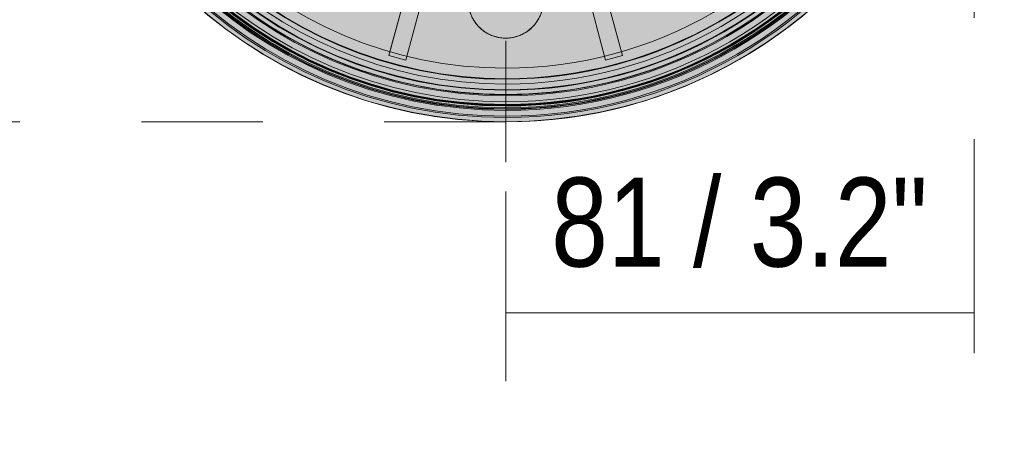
# Model space of a CAD drawing. Header units: millimetres. Extents: x -6809 to -5187, y -77 to 6798.
# Tile 6 of 7: x -5357 to -5187, y 6456 to 6528. Entities that reach past the tile are written whole.
import ezdxf

# ---------------------------------------------------------------- set-up
doc = ezdxf.new("R2010")
doc.units = ezdxf.units.MM
doc.linetypes.add('Dash', pattern=[42, 21, -21])
doc.layers.add('A-ANNO-DIMS', color=7, linetype='Dash', lineweight=9, true_color=0xd2d2d2)
for name, color, linetype, lineweight in [('A-ANNO-DIMS-7', 7, 'Continuous', 9), ('A-DETL-GENF', 7, 'Continuous', 9), ('E-LITE-EQPM', 7, 'Continuous', 20)]:
    doc.layers.add(name, color=color, linetype=linetype, lineweight=lineweight)
doc.styles.add('Arial Narrow', font='ARIALN.TTF', dxfattribs={"height": 15.4})
doc.dimstyles.new('FARO_-_2_2mm_Arial_Narrow_mm_Inch_Left', dxfattribs={"dimscale": 304.8, "dimtxt": 15.7608369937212, "dimasz": 0, "dimexe": 0.0688976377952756, "dimexo": 0.0625, "dimgap": 0.01148293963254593, "dimtad": 1, "dimdec": 0, "dimzin": 0, "dimdsep": 46, "dimtxsty": 'Arial Narrow', "dimblk1": 'NONE', "dimblk2": 'NONE', "dimsah": 1, "dimcen": 0.09, "dimadec": 0, "dimazin": 0, "dimtfac": 1, "dimtdec": 4, "dimtix": 1, "dimtmove": 0, "dimatfit": 3, "dimfxl": 0.02296587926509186, "dimfxlon": 1, "dimtvp": 1, "dimtolj": 1, "dimtzin": 0, "dimarcsym": 2})

# ---------------------------------------------------------------- blocks, each defined once
blk = doc.blocks.new('800_SCREEN_T - SCREEN 800-492112-Planta_PDF Fixing Hole')
at = {"layer": 'E-LITE-EQPM'}
for p, q in [((-16.0264155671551, -53.98639691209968), (-19.73776281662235, -67.81631810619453)), ((-19.73444931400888, -67.8039707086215), (-16.02278059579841, -53.97285159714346)), ((16.00836276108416, -53.97789459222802), (19.70952291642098, -67.81182946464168)), ((19.71282703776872, -67.82417937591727), (16.01198744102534, -53.9914426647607)), ((-16.8402806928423, -68.59387584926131), (-13.12893344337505, -54.76395465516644)), ((-13.12529847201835, -54.75040934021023), (-16.83696719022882, -68.58152845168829)), ((16.81145091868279, -68.5871857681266), (13.11029076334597, -54.75325089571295)), ((13.11391544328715, -54.76679896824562), (16.81475504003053, -68.5995356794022)), ((-20.19556072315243, -69.52225089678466), (-19.73444931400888, -67.80397070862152)), ((-19.73776281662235, -67.81631810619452), (-20.19556072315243, -69.52225089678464)), ((19.70952291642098, -67.81182946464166), (20.1693288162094, -69.53045946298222)), ((20.1693288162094, -69.53045946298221), (19.71282703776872, -67.82417937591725)), ((-20.19556072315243, -69.52225089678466), (-17.29807859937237, -70.29980863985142)), ((-20.19556072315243, -69.52225089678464), (-20.19556072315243, -69.52225089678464)), ((-16.83696719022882, -68.58152845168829), (-17.29807859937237, -70.29980863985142)), ((-17.29807859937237, -70.2998086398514), (-16.84028069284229, -68.5938758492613)), ((17.27125681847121, -70.30581576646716), (16.81145091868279, -68.5871857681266)), ((16.81475504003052, -68.59953567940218), (17.27125681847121, -70.30581576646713)), ((17.27125681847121, -70.30581576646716), (20.1693288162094, -69.53045946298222)), ((20.1693288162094, -69.53045946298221), (20.16932881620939, -69.53045946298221)), ((-17.29807859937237, -70.2998086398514), (-17.29807859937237, -70.2998086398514)), ((17.27125681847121, -70.30581576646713), (17.27125681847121, -70.30581576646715))]:
    blk.add_line(p, q, dxfattribs=at)
for centre, radius, start, end in [((-6.873668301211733e-15, -5.752731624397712e-13), 81.00000000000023, 90.00000000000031, 269.9999999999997), ((-6.873668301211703e-15, -5.752731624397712e-13), 80.24437846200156, 90.00000000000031, 269.9999999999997), ((-6.873668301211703e-15, -5.752731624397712e-13), 81.00000000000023, 269.9999999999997, 89.99999999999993), ((-6.873668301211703e-15, -5.752731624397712e-13), 80.24437846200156, 269.9999999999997, 89.99999999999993), ((-6.873668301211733e-15, -5.752731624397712e-13), 79.99839873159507, 89.99999999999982, 269.9999999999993), ((-2.114974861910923e-15, 0), 79.998398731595, 89.99999999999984, 269.9999999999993), ((-2.114974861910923e-15, 0), 79.99839873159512, 90.00000000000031, 269.9999999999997), ((-6.873668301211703e-15, -5.752731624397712e-13), 78.99888798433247, 90.00000000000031, 269.9999999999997), ((-6.873668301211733e-15, -5.752731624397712e-13), 78.81465005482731, 90.00000000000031, 269.9999999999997), ((-6.873668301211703e-15, -5.752731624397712e-13), 78.7479469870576, 90.00000000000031, 269.9999999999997), ((-6.873668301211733e-15, -5.752731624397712e-13), 78.56072122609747, 90.00000000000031, 269.9999999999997), ((-6.873668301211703e-15, -5.752731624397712e-13), 79.99839873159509, 269.9999999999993, 89.99999999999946), ((-2.114974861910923e-15, 0), 79.998398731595, 269.9999999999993, 89.99999999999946), ((-2.114974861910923e-15, 0), 79.99839873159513, 269.9999999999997, 89.99999999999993), ((-6.873668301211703e-15, -5.752731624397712e-13), 78.99888798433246, 269.9999999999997, 89.99999999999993), ((-6.873668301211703e-15, -5.752731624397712e-13), 78.81465005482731, 269.9999999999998, 89.99999999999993), ((-6.873668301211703e-15, -5.752731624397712e-13), 78.74794698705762, 269.9999999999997, 89.99999999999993), ((-6.873668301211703e-15, -5.752731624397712e-13), 78.56072122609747, 269.9999999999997, 89.99999999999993), ((-6.873668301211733e-15, -5.752731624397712e-13), 78.24330195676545, 90.00000000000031, 269.9999999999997), ((-6.873668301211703e-15, -5.752731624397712e-13), 78.12861307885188, 90.00000000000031, 269.9999999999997), ((-6.873668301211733e-15, -5.752731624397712e-13), 78.0957985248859, 90.00000000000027, 269.9999999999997), ((-6.873668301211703e-15, -5.752731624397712e-13), 78.04678911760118, 90.00000000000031, 269.9999999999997), ((-2.114974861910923e-15, 0), 77.99839873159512, 90.00000000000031, 269.9999999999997), ((-2.114974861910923e-15, 0), 77.99839873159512, 90.00000000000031, 269.9999999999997), ((-6.87366830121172e-15, -5.752731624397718e-13), 77.51359185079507, 89.99999999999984, 269.9999999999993), ((-6.87366830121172e-15, -5.752731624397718e-13), 77.5135918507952, 90.00000000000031, 269.9999999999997), ((-6.873668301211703e-15, -5.752731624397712e-13), 78.24330195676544, 269.9999999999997, 89.99999999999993), ((-6.873668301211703e-15, -5.752731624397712e-13), 78.12861307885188, 269.9999999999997, 89.99999999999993), ((-6.873668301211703e-15, -5.752731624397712e-13), 78.09579852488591, 269.9999999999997, 89.99999999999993), ((-6.873668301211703e-15, -5.752731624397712e-13), 78.04678911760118, 269.9999999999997, 89.99999999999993), ((-2.114974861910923e-15, 0), 77.99839873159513, 269.9999999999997, 89.99999999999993), ((-2.114974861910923e-15, 0), 77.99839873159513, 269.9999999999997, 89.99999999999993), ((-6.87366830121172e-15, -5.752731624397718e-13), 77.51359185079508, 269.9999999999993, 89.99999999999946), ((-6.87366830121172e-15, -5.752731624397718e-13), 77.5135918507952, 269.9999999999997, 89.99999999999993), ((-6.87366830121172e-15, -5.752731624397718e-13), 76.47233054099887, 90.00000000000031, 269.9999999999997), ((-6.87366830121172e-15, -5.752731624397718e-13), 76.47233054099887, 90.00000000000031, 269.9999999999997), ((-6.87366830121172e-15, -5.752731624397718e-13), 75.5135918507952, 90.00000000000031, 269.9999999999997), ((-6.87366830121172e-15, -5.752731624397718e-13), 75.5135918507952, 90.00000000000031, 269.9999999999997), ((-6.873668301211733e-15, -5.752731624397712e-13), 75.42487205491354, 90.00000000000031, 269.9999999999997), ((-6.87366830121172e-15, -5.752731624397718e-13), 76.47233054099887, 269.9999999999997, 89.99999999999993), ((-6.87366830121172e-15, -5.752731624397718e-13), 76.47233054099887, 269.9999999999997, 89.99999999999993), ((-6.87366830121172e-15, -5.752731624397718e-13), 75.5135918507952, 269.9999999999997, 89.99999999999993), ((-6.87366830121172e-15, -5.752731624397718e-13), 75.5135918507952, 269.9999999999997, 89.99999999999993), ((-6.873668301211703e-15, -5.752731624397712e-13), 75.42487205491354, 269.9999999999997, 89.99999999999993), ((-6.873668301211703e-15, -5.752731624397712e-13), 74.4558491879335, 90.00000000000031, 269.9999999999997), ((-6.873668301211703e-15, -5.752731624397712e-13), 73.6149361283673, 90.00000000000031, 269.9999999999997), ((-6.873668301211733e-15, -5.752731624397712e-13), 73.5183031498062, 90.00000000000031, 269.9999999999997), ((-6.873668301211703e-15, -5.752731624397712e-13), 74.45584918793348, 269.9999999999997, 89.99999999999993), ((-6.873668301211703e-15, -5.752731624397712e-13), 73.6149361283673, 269.9999999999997, 89.99999999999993), ((-6.873668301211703e-15, -5.752731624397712e-13), 73.5183031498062, 269.9999999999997, 89.99999999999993), ((-6.873668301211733e-15, -5.752731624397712e-13), 71.70502714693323, 90.00000000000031, 269.9999999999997), ((-6.873668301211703e-15, -5.752731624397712e-13), 71.70502714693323, 269.9999999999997, 89.99999999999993), ((-3.987600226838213e-15, 0.02012800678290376), 76.28521814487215, 179.9999999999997, 359.9999999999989), ((-1.334585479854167e-13, -60.00922283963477), 6.500000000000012, 179.9999999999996, 359.9999999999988), ((-6.556484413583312e-16, 0.02012800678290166), 76.28521814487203, 235.619017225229, 304.3592299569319)]:
    blk.add_arc(centre, radius, start, end, dxfattribs=at)
for points, knots in [([(-6.500000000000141, -60.00922283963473), (-6.500000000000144, -60.40178244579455), (-6.428095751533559, -61.20084637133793), (-6.148903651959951, -62.18907317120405), (-5.843524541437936, -62.87017705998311), (-5.636400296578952, -63.25223623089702), (-5.462824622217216, -63.53702458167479), (-5.271330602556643, -63.81737459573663), (-5.06231816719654, -64.09128525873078), (-4.83414803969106, -64.35932938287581), (-4.584852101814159, -64.6215903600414), (-4.314585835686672, -64.8755464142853), (-4.024280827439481, -65.11843600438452), (-3.71235344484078, -65.34963654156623), (-3.377873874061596, -65.56752438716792), (-3.019700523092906, -65.77025016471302), (-2.639384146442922, -65.95435327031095), (-2.238848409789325, -66.11667712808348), (-1.820800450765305, -66.2542460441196), (-1.386874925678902, -66.36490412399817), (-0.7878117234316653, -66.47403851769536), (-0.3186279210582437, -66.50922283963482), (-1.887646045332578e-13, -66.50922283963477)], [0, 0, 0, 0, 0.1428571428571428, 0.2857142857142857, 0.3571428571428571, 0.3928571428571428, 0.4285714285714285, 0.4642857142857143, 0.5, 0.5357142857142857, 0.5714285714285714, 0.6071428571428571, 0.6428571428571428, 0.6785714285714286, 0.7142857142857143, 0.75, 0.7857142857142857, 0.8214285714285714, 0.8571428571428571, 0.8928571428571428, 0.9285714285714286, 1, 1, 1, 1]), ([(-1.887759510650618e-13, -66.50922283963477), (0.3186279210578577, -66.50922283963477), (0.7878117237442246, -66.47403852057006), (1.386874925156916, -66.36490411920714), (1.82080045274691, -66.25424606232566), (2.238848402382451, -66.11667706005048), (2.639384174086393, -65.95435352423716), (3.019700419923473, -65.77024921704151), (3.318178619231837, -65.60131480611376), (3.545113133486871, -65.4585756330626), (3.764341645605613, -65.31110590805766), (4.024280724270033, -65.11843505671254), (4.314585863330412, -64.87554666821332), (4.584852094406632, -64.6215902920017), (4.834148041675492, -64.35932940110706), (5.062318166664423, -64.09128525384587), (5.271330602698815, -63.81737459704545), (5.462824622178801, -63.53702458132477), (5.63640029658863, -63.25223623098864), (5.84352454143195, -62.87017705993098), (6.148903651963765, -62.1890731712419), (6.428095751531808, -61.20084637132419), (6.499999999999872, -60.40178244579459), (6.499999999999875, -60.00922283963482)], [0, 0, 0, 0, 0.07142857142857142, 0.1071428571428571, 0.1428571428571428, 0.1785714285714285, 0.2142857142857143, 0.25, 0.2857142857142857, 0.3035714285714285, 0.3214285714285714, 0.3571428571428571, 0.3928571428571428, 0.4285714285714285, 0.4642857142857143, 0.5, 0.5357142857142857, 0.5714285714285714, 0.6071428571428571, 0.6428571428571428, 0.7142857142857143, 0.8571428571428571, 1, 1, 1, 1])]:
    blk.add_open_spline(points, degree=3, knots=knots, dxfattribs=at)
blk = doc.blocks.new('DIMBLOCK11-Planta_PDF Fixing Hole')
at = {"layer": 'A-ANNO-DIMS-7', "color": 251, "true_color": 0x5b5b5b, "transparency": 16777216}
for p, q in [((-5272.857215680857, 6477.534835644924), (-5272.857215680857, 6498.677692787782)), ((-5191.857215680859, 6477.534835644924), (-5191.857215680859, 6498.677692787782)), ((-5272.857215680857, 6477.677692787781), (-5191.857215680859, 6477.677692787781)), ((-5272.857215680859, 6477.677692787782), (-5272.857215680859, 6470.677692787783)), ((-5191.857215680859, 6477.677692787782), (-5191.857215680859, 6470.677692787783))]:
    blk.add_line(p, q, dxfattribs=at)
at = {"layer": 'A-ANNO-DIMS-7', "color": 0, "transparency": 16777216, "insert": (-5265.004663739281, 6501.080789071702), "char_height": 15.4, "width": 78.35387534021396, "attachment_point": 1, "line_spacing_factor": 0.9746961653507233, "style": 'Arial Narrow'}
blk.add_mtext('81 / 3.2"', dxfattribs=at)
blk = doc.blocks.new('_None')

msp = doc.modelspace()

# ---------------------------------------------------------------- hatches: boundary and pattern name
at = {"layer": 'A-DETL-GENF', "true_color": 0xffffff}
h = msp.add_hatch(color=7, dxfattribs=at)
edge = h.paths.add_edge_path(flags=0)
edge.add_arc((-5272.857215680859, 6591.72858247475), 80.98576609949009, 1.590277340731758e-13, 180.0000000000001)
edge.add_arc((-5272.857215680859, 6591.72858247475), 80.98576609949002, 180.0000000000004, 360.0000000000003)
h = msp.add_hatch(color=7, dxfattribs=at)
edge = h.paths.add_edge_path(flags=0)
edge.add_arc((-5272.857215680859, 6591.72858247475), 25.00000000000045, 180, 359.9999999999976)
edge.add_arc((-5272.857215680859, 6591.72858247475), 25, 0, 180)
edge = h.paths.add_edge_path(flags=0)
edge.add_arc((-5215.51125765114, 6591.708454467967), 3.562337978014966, 0, 180)
edge.add_arc((-5215.51125765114, 6591.708454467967), 3.562337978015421, 180, 360)
edge = h.paths.add_edge_path(flags=0)
edge.add_arc((-5272.877343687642, 6534.382624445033), 3.562337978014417, 89.99999999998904, 270.0000000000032)
edge.add_arc((-5272.877343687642, 6534.382624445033), 3.562337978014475, 269.9999999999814, 449.9999999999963)
edge = h.paths.add_edge_path(flags=0)
edge.add_arc((-5330.203173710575, 6591.708454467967), 3.562337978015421, 0, 180)
edge.add_arc((-5330.203173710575, 6591.708454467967), 3.562337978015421, 180, 360)
edge = h.paths.add_edge_path(flags=0)
edge.add_arc((-5272.87734368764, 6649.074540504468), 3.562337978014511, 269.9999999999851, 450.0000000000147)
edge.add_arc((-5272.877343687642, 6649.074540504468), 3.562337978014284, 89.99999999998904, 269.999999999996)
edge = h.paths.add_edge_path(flags=0)
edge.add_line((-5330.408697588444, 6554.138140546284), (-5335.872086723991, 6548.674751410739))
edge.add_arc((-5272.897471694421, 6591.72858247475), 76.28521814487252, 145.6190172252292, 214.3592299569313, ccw=False)
edge.add_line((-5335.855736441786, 6634.806319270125), (-5330.392781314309, 6629.343364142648))
edge.add_arc((-5272.897471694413, 6591.728582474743), 68.70649480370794, 146.8063462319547, 156.1543916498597)
edge.add_arc((-5331.987972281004, 6617.846805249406), 4.101163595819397, 156.1543916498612, 269.9999999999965)
edge.add_line((-5331.987972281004, 6613.745641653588), (-5325.360068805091, 6613.745641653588))
edge.add_arc((-5330.243429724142, 6591.748710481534), 22.53246979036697, -77.48322133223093, 77.4832213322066, ccw=False)
edge.add_line((-5325.360068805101, 6569.751779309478), (-5331.987972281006, 6569.751779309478))
edge.add_arc((-5331.987972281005, 6565.650615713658), 4.101163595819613, 90.00000000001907, 203.8129462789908)
edge.add_arc((-5272.89747169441, 6591.728582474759), 68.70649480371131, 203.8129462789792, 213.1694018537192)
edge = h.paths.add_edge_path(flags=0)
edge.add_arc((-5272.857215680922, 6591.728582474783), 68.70649480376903, 326.8305981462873, 336.1870537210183)
edge.add_arc((-5213.766715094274, 6565.650615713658), 4.101163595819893, 336.187053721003, 449.9999999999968)
edge.add_line((-5213.766715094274, 6569.751779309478), (-5220.394618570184, 6569.751779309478))
edge.add_arc((-5215.511257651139, 6591.748710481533), 22.53246979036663, 102.51677866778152, 257.48322133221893, ccw=False)
edge.add_line((-5220.394618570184, 6613.745641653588), (-5213.766715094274, 6613.745641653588))
edge.add_arc((-5213.766715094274, 6617.846805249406), 4.101163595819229, 270.000000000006, 383.8456083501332)
edge.add_arc((-5272.857215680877, 6591.728582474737), 68.70649480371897, 23.84560835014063, 33.19365376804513)
edge.add_line((-5215.36190606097, 6629.343364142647), (-5209.898950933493, 6634.806319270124))
edge.add_arc((-5272.857215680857, 6591.72858247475), 76.28521814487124, -34.35922995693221, 34.38098277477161, ccw=False)
edge.add_line((-5209.882600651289, 6548.674751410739), (-5215.345989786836, 6554.138140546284))
edge = h.paths.add_edge_path(flags=0)
edge.add_line((-5235.266773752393, 6534.177100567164), (-5229.803384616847, 6528.713711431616))
edge.add_arc((-5272.857215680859, 6591.688326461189), 76.28521814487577, 235.6190172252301, 304.3592299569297, ccw=False)
edge.add_line((-5315.934952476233, 6528.730061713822), (-5310.471997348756, 6534.193016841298))
edge.add_arc((-5272.857215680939, 6591.688326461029), 68.7064948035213, 236.8063462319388, 246.1543916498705)
edge.add_arc((-5298.975438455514, 6532.597825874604), 4.10116359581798, 246.1543916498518, 360)
edge.add_line((-5294.874274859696, 6532.597825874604), (-5294.874274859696, 6539.225729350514))
edge.add_arc((-5272.877343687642, 6534.342368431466), 22.53246979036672, 12.51677866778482, 167.4832213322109, ccw=False)
edge.add_line((-5250.880412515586, 6539.225729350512), (-5250.880412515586, 6532.597825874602))
edge.add_arc((-5246.779248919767, 6532.597825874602), 4.101163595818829, 180, 293.8129462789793)
edge.add_arc((-5272.857215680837, 6591.688326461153), 68.70649480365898, 293.8129462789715, 303.1694018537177)
edge = h.paths.add_edge_path(flags=0)
edge.add_arc((-5272.857215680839, 6591.728582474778), 68.70649480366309, 56.8305981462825, 66.18705372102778)
edge.add_arc((-5246.779248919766, 6650.819083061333), 4.101163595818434, 66.1870537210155, 180)
edge.add_line((-5250.880412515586, 6650.819083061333), (-5250.880412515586, 6644.191179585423))
edge.add_arc((-5272.877343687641, 6649.074540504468), 22.53246979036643, 192.5167786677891, 347.4832213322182, ccw=False)
edge.add_line((-5294.874274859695, 6644.19117958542), (-5294.874274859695, 6650.819083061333))
edge.add_arc((-5298.975438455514, 6650.819083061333), 4.101163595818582, 0, 113.8456083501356)
edge.add_arc((-5272.857215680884, 6591.728582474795), 68.70649480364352, 113.8456083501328, 123.1936537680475)
edge.add_line((-5310.471997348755, 6649.223892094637), (-5315.934952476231, 6654.686847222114))
edge.add_arc((-5272.857215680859, 6591.72858247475), 76.28521814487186, 55.64077004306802, 124.38098277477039, ccw=False)
edge.add_line((-5229.803384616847, 6654.703197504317), (-5235.266773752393, 6649.239808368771))

# ---------------------------------------------------------------- linework, layer by layer
at = {"layer": 'A-ANNO-DIMS'}
for p, q in [((-5191.857215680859, 6591.708454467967), (-5191.857215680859, 6465.890406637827)), ((-5272.857215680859, 6566.72858247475), (-5272.857215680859, 6465.890406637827)), ((-5272.857215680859, 6510.708454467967), (-5413.439681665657, 6510.708454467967))]:
    msp.add_line(p, q, dxfattribs=at)
at = {"layer": 'E-LITE-EQPM', "color": 253, "true_color": 0xaaaaaa}
msp.add_arc((-5272.857215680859, 6591.72858247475), 80.98576609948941, 180, 0, dxfattribs=at)
at = {"layer": 'E-LITE-EQPM'}
msp.add_arc((-5272.857215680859, 6591.688326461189), 76.2852181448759, 235.6190172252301, 304.3592299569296, dxfattribs=at)

# ---------------------------------------------------------------- block references
msp.add_blockref('800_SCREEN_T - SCREEN 800-492112-Planta_PDF Fixing Hole', (-5272.857215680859, 6591.708454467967), dxfattribs=at)

# ---------------------------------------------------------------- dimensions: what is measured, and where the dimension line sits
at = {"layer": 'A-ANNO-DIMS', "color": 251, "linetype": 'Continuous', "true_color": 0x5b5b5b}
dim = msp.add_linear_dim(base=(-5191.857215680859, 6477.677692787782), p1=(-5272.857215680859, 6470.677692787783), p2=(-5191.857215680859, 6470.677692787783), dimstyle='FARO_-_2_2mm_Arial_Narrow_mm_Inch_Left', override={"dimpost": '<>', "dimfxl": 81}, dxfattribs=at)
dim.commit()
dim.dimension.update_dxf_attribs({"geometry": 'DIMBLOCK11-Planta_PDF Fixing Hole', "text_midpoint": (-5232.357215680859, 6491.146724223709)})

doc.saveas('drawing.dxf')
